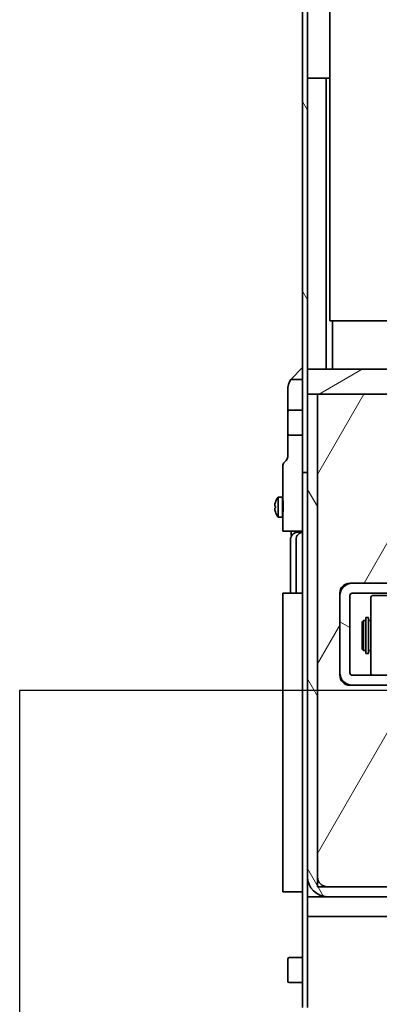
# Model space of a CAD drawing. Header units: millimetres. Extents: x 0 to 7128, y 0 to 5040.
# Tile 51 of 215: x 412 to 557, y 1470 to 1866. Entities that reach past the tile are written whole.
import ezdxf

# ---------------------------------------------------------------- set-up
doc = ezdxf.new("R2010")
doc.units = ezdxf.units.MM
doc.header["$LTSCALE"] = 12
doc.linetypes.add('DASHED_SPACE', pattern=[0.2067, 0.1654, -0.0413])
doc.layers.add('Linee dettaglio cerchio(ISO)', color=7, linetype='DASHED_SPACE', lineweight=25)
doc.layers.add('Spigoli visibili(ISO)', color=7, linetype='Continuous', lineweight=35)
doc.layers.add('Tratteggio', color=7, linetype='Continuous', lineweight=9, true_color=0x1e1e47)
doc.styles.add('Etichetta testo (ISO)', font='tahoma.ttf')
pattern_1 = [(120.0002, (0, 0), (-32.9955, -19.0501), [])]

# ---------------------------------------------------------------- blocks, each defined once
blk = doc.blocks.new('Dettaglio2d0')
at = {"layer": 'Linee dettaglio cerchio(ISO)', "ltscale": 29.471664, "flags": 128}
blk.add_lwpolyline([(34.316, 111.049), (70.232, 111.049), (70.232, 133.005), (34.316, 133.005), (34.316, 111.049)], dxfattribs=at)
at = {"layer": 'Linee dettaglio cerchio(ISO)', "insert": (50.337, 135.287), "char_height": 5.25, "attachment_point": 7, "style": 'Etichetta testo (ISO)'}
blk.add_mtext('C', dxfattribs=at)

msp = doc.modelspace()

# ---------------------------------------------------------------- hatches: boundary and pattern name
at = {"layer": 'Tratteggio'}
h = msp.add_hatch(dxfattribs=at)
h.set_pattern_fill('ANSI31', color=256, scale=304.8, angle=75.00018, style=0)
h.set_pattern_definition(pattern_1)
h.paths.add_polyline_path([(525.183, 1943.651), (523.183, 1943.651), (523.183, 1938.151), (525.183, 1938.151)])
edge = h.paths.add_edge_path()
edge.add_ellipse((523.683, 1918.077), major_axis=(0, 4), ratio=1, start_angle=270, end_angle=302.00538)
edge.add_line((527.075, 1920.197), (525.487, 1922.738))
edge.add_ellipse((527.183, 1923.798), major_axis=(-1.06, 1.696), ratio=1, start_angle=57.99462, end_angle=90, ccw=False)
edge.add_line((525.183, 1923.798), (525.183, 1924.651))
edge.add_line((525.183, 1924.651), (525.183, 1931.151))
edge.add_line((525.183, 1931.151), (523.183, 1931.151))
edge.add_line((523.183, 1931.151), (523.183, 1923.798))
edge.add_ellipse((527.183, 1923.798), major_axis=(0, -4), ratio=1, start_angle=270, end_angle=302.00538)
edge.add_line((523.791, 1921.678), (525.379, 1919.137))
edge.add_ellipse((523.683, 1918.077), major_axis=(1.06, -1.696), ratio=1, start_angle=57.99462, end_angle=90, ccw=False)
edge.add_line((525.683, 1918.077), (525.683, 1683.651))
edge.add_line((525.683, 1683.651), (527.683, 1683.651))
edge.add_line((527.683, 1683.651), (527.683, 1715.151))
edge.add_line((527.683, 1715.151), (527.683, 1725.151))
edge.add_line((527.683, 1725.151), (527.683, 1918.077))
h = msp.add_hatch(dxfattribs=at)
h.set_pattern_fill('ANSI31', color=256, scale=304.8, angle=-14.99998, style=0)
h.set_pattern_definition([(30, (0, 0), (-19.05, 32.99556), [])])
h.paths.add_polyline_path([(727.683, 1715.151), (727.683, 1725.151), (527.683, 1725.151), (527.683, 1715.151), (531.683, 1715.151), (723.683, 1715.151)])
h = msp.add_hatch(dxfattribs=at)
h.set_pattern_fill('ANSI31', color=256, scale=304.8, angle=75.00018, style=0)
h.set_pattern_definition(pattern_1)
edge = h.paths.add_edge_path()
edge.add_line((591.54, 1508.201), (584.934, 1514.808))
edge.add_ellipse((579.277, 1509.151), major_axis=(-5.657, 5.657), ratio=1, start_angle=270, end_angle=315)
edge.add_line((579.277, 1517.151), (559.683, 1517.151))
edge.add_line((559.683, 1517.151), (535.683, 1517.151))
edge.add_ellipse((535.683, 1521.151), major_axis=(-4, 0), ratio=1, start_angle=0, end_angle=90, ccw=False)
edge.add_line((531.683, 1521.151), (531.683, 1715.151))
edge.add_line((531.683, 1715.151), (527.683, 1715.151))
edge.add_line((527.683, 1715.151), (527.683, 1683.651))
edge.add_line((527.683, 1683.651), (527.683, 1521.151))
edge.add_ellipse((535.683, 1521.151), major_axis=(0, -8), ratio=1, start_angle=270, end_angle=360)
edge.add_line((535.683, 1513.151), (579.277, 1513.151))
edge.add_ellipse((579.277, 1509.151), major_axis=(4, 0), ratio=1, start_angle=45, end_angle=90, ccw=False)
edge.add_line((582.105, 1511.979), (588.712, 1505.373))
edge.add_ellipse((594.369, 1511.03), major_axis=(5.657, -5.657), ratio=1, start_angle=270, end_angle=360)
edge.add_line((600.026, 1505.373), (605.683, 1511.03))
edge.add_line((605.683, 1511.03), (602.854, 1513.858))
edge.add_line((602.854, 1513.858), (597.197, 1508.201))
edge.add_ellipse((594.369, 1511.03), major_axis=(-2.828, -2.828), ratio=1, start_angle=0, end_angle=90, ccw=False)
h = msp.add_hatch(dxfattribs=at)
h.set_pattern_fill('ANSI31', color=256, scale=304.8, angle=14.99998, style=0)
h.set_pattern_definition([(60, (0, 0), (-32.99556, 19.05), [])])
edge = h.paths.add_edge_path()
edge.add_line((723.683, 1715.151), (531.683, 1715.151))
edge.add_line((531.683, 1715.151), (531.683, 1521.151))
edge.add_line((531.683, 1521.151), (531.683, 1517.151))
edge.add_line((531.683, 1517.151), (535.683, 1517.151))
edge.add_line((535.683, 1517.151), (559.683, 1517.151))
edge.add_line((559.683, 1517.151), (559.683, 1527.151))
edge.add_line((559.683, 1527.151), (559.683, 1598.151))
edge.add_line((559.683, 1598.151), (545.683, 1598.151))
edge.add_line((545.683, 1598.151), (544.683, 1598.151))
edge.add_ellipse((544.683, 1602.151), major_axis=(-4, 0), ratio=1, start_angle=0, end_angle=90, ccw=False)
edge.add_line((540.683, 1602.151), (540.683, 1603.151))
edge.add_line((540.683, 1603.151), (540.683, 1634.151))
edge.add_line((540.683, 1634.151), (540.683, 1635.151))
edge.add_ellipse((544.683, 1635.151), major_axis=(0, 4), ratio=1, start_angle=0, end_angle=90, ccw=False)
edge.add_line((544.683, 1639.151), (545.683, 1639.151))
edge.add_line((545.683, 1639.151), (709.683, 1639.151))
edge.add_line((709.683, 1639.151), (710.683, 1639.151))
edge.add_ellipse((710.683, 1635.151), major_axis=(4, 0), ratio=1, start_angle=0, end_angle=90, ccw=False)
edge.add_line((714.683, 1635.151), (714.683, 1634.151))
edge.add_line((714.683, 1634.151), (714.683, 1603.151))
edge.add_line((714.683, 1603.151), (714.683, 1602.151))
edge.add_ellipse((710.683, 1602.151), major_axis=(0, -4), ratio=1, start_angle=0, end_angle=90, ccw=False)
edge.add_line((710.683, 1598.151), (709.683, 1598.151))
edge.add_line((709.683, 1598.151), (695.683, 1598.151))
edge.add_line((695.683, 1598.151), (695.683, 1527.151))
edge.add_line((695.683, 1527.151), (695.683, 1517.151))
edge.add_line((695.683, 1517.151), (719.683, 1517.151))
edge.add_line((719.683, 1517.151), (723.683, 1517.151))
edge.add_line((723.683, 1517.151), (723.683, 1521.151))
edge.add_line((723.683, 1521.151), (723.683, 1715.151))
edge = h.paths.add_edge_path(flags=0)
edge.add_ellipse((567.683, 1690.151), major_axis=(0, 10), ratio=1, start_angle=0, end_angle=90)
edge.add_line((557.683, 1690.151), (557.683, 1665.151))
edge.add_ellipse((567.683, 1665.151), major_axis=(-10, 0), ratio=1, start_angle=0, end_angle=90)
edge.add_line((567.683, 1655.151), (687.683, 1655.151))
edge.add_ellipse((687.683, 1665.151), major_axis=(0, -10), ratio=1, start_angle=0, end_angle=90)
edge.add_line((697.683, 1665.151), (697.683, 1690.151))
edge.add_ellipse((687.683, 1690.151), major_axis=(10, 0), ratio=1, start_angle=0, end_angle=90)
edge.add_line((687.683, 1700.151), (567.683, 1700.151))
h = msp.add_hatch(dxfattribs=at)
h.set_pattern_fill('ANSI31', color=256, scale=304.8, angle=105.00025, style=0)
h.set_pattern_definition([(150.0002, (0, 0), (-19.04986, -32.99565), [])])
edge = h.paths.add_edge_path()
edge.add_ellipse((545.683, 1634.151), major_axis=(-5, 0), ratio=1, start_angle=270, end_angle=360)
edge.add_line((540.683, 1634.151), (540.683, 1603.151))
edge.add_ellipse((545.683, 1603.151), major_axis=(0, -5), ratio=1, start_angle=270, end_angle=360)
edge.add_line((545.683, 1598.151), (559.683, 1598.151))
edge.add_line((559.683, 1598.151), (561.683, 1598.151))
edge.add_line((561.683, 1598.151), (561.683, 1602.151))
edge.add_line((561.683, 1602.151), (545.683, 1602.151))
edge.add_ellipse((545.683, 1603.151), major_axis=(-1, 0), ratio=1, start_angle=0, end_angle=90, ccw=False)
edge.add_line((544.683, 1603.151), (544.683, 1634.151))
edge.add_ellipse((545.683, 1634.151), major_axis=(0, 1), ratio=1, start_angle=0, end_angle=90, ccw=False)
edge.add_line((545.683, 1635.151), (709.683, 1635.151))
edge.add_ellipse((709.683, 1634.151), major_axis=(1, 0), ratio=1, start_angle=0, end_angle=90, ccw=False)
edge.add_line((710.683, 1634.151), (710.683, 1603.151))
edge.add_ellipse((709.683, 1603.151), major_axis=(0, -1), ratio=1, start_angle=0, end_angle=90, ccw=False)
edge.add_line((709.683, 1602.151), (693.683, 1602.151))
edge.add_line((693.683, 1602.151), (693.683, 1598.151))
edge.add_line((693.683, 1598.151), (695.683, 1598.151))
edge.add_line((695.683, 1598.151), (709.683, 1598.151))
edge.add_ellipse((709.683, 1603.151), major_axis=(5, 0), ratio=1, start_angle=270, end_angle=360)
edge.add_line((714.683, 1603.151), (714.683, 1634.151))
edge.add_ellipse((709.683, 1634.151), major_axis=(0, 5), ratio=1, start_angle=270, end_angle=360)
edge.add_line((709.683, 1639.151), (545.683, 1639.151))

# ---------------------------------------------------------------- linework, layer by layer
at = {"layer": 'Spigoli visibili(ISO)'}
for p, q in [((536.683, 1984.651), (536.683, 1744.651)), ((525.683, 1918.077), (525.683, 1683.651)), ((527.683, 1683.651), (527.683, 1918.077)), ((527.683, 1842.151), (535.183, 1842.151)), ((536.683, 1842.151), (535.183, 1842.151)), ((535.183, 1842.151), (535.183, 1725.151)), ((536.683, 1744.651), (587.683, 1744.651)), ((537.683, 1725.151), (537.683, 1744.651)), ((525.683, 1725.793), (520.987, 1721.089)), ((727.683, 1725.151), (527.683, 1725.151)), ((527.683, 1725.151), (527.683, 1715.151)), ((525.683, 1721.089), (520.987, 1721.089)), ((519.683, 1716.711), (519.683, 1708.051)), ((531.683, 1715.151), (527.683, 1715.151)), ((527.683, 1715.151), (527.683, 1521.151)), ((527.683, 1715.151), (727.683, 1715.151)), ((723.683, 1715.151), (531.683, 1715.151)), ((531.683, 1715.151), (531.683, 1517.151)), ((531.683, 1521.151), (531.683, 1715.151)), ((519.683, 1699.251), (519.683, 1708.051)), ((520.283, 1708.651), (525.683, 1708.651)), ((519.683, 1699.251), (519.683, 1689.923)), ((520.283, 1698.651), (525.683, 1698.651)), ((517.683, 1686.266), (517.683, 1672.845)), ((519.097, 1688.509), (518.268, 1687.68)), ((525.683, 1683.651), (527.683, 1683.651)), ((525.683, 1683.651), (525.683, 1678.651)), ((525.683, 1468.651), (525.683, 1678.651)), ((514.761, 1670.031), (514.48, 1670.072)), ((514.761, 1671.651), (514.755, 1671.656)), ((515.838, 1673.725), (515.838, 1665.725)), ((517.562, 1673.725), (515.838, 1673.725)), ((517.562, 1673.725), (517.562, 1665.725)), ((517.683, 1672.845), (517.712, 1672.845)), ((514.48, 1669.378), (514.761, 1669.419)), ((514.755, 1667.794), (514.761, 1667.799)), ((517.683, 1667.345), (517.712, 1667.345)), ((517.683, 1667.345), (517.683, 1660.095)), ((517.562, 1665.725), (515.838, 1665.725)), ((525.683, 1660.095), (517.683, 1660.095)), ((521.09, 1660.095), (521.09, 1658.274)), ((521.09, 1658.274), (521.291, 1658.274)), ((525.683, 1659.651), (523.814, 1659.651)), ((520.814, 1656.651), (520.814, 1635.151)), ((523.032, 1656.651), (523.032, 1635.151)), ((544.683, 1639.151), (710.683, 1639.151)), ((709.683, 1639.151), (545.683, 1639.151)), ((517.683, 1632.151), (517.683, 1635.151)), ((525.683, 1635.151), (517.683, 1635.151)), ((540.683, 1602.151), (540.683, 1635.151)), ((545.683, 1635.151), (709.683, 1635.151)), ((517.683, 1632.151), (517.683, 1518.151)), ((540.683, 1634.151), (540.683, 1603.151)), ((544.683, 1603.151), (544.683, 1634.151)), ((553.183, 1633.551), (553.183, 1602.751)), ((562.583, 1634.151), (553.783, 1634.151)), ((549.683, 1623.651), (550.183, 1624.151)), ((549.683, 1612.651), (549.683, 1623.651)), ((550.183, 1624.151), (550.183, 1612.151)), ((551.083, 1624.151), (550.183, 1624.151)), ((551.083, 1624.151), (551.083, 1612.151)), ((551.083, 1623.901), (551.183, 1623.901)), ((551.183, 1610.951), (551.183, 1625.351)), ((551.183, 1625.351), (552.183, 1625.351)), ((552.183, 1625.351), (552.183, 1610.951)), ((553.183, 1624.151), (552.183, 1624.151)), ((549.683, 1612.651), (550.183, 1612.151)), ((551.083, 1612.151), (550.183, 1612.151)), ((551.083, 1612.401), (551.183, 1612.401)), ((551.183, 1610.951), (552.183, 1610.951)), ((553.183, 1612.151), (552.183, 1612.151)), ((541.352, 1600.651), (540.974, 1600.651)), ((561.683, 1602.151), (545.683, 1602.151)), ((559.683, 1598.151), (544.683, 1598.151)), ((545.683, 1598.151), (561.683, 1598.151)), ((527.683, 1521.151), (527.683, 1513.151)), ((517.683, 1515.151), (517.683, 1518.151)), ((531.683, 1517.151), (559.683, 1517.151)), ((579.277, 1517.151), (535.683, 1517.151)), ((517.683, 1515.151), (525.683, 1515.151)), ((535.683, 1513.151), (527.683, 1513.151)), ((527.683, 1513.151), (527.683, 1505.151)), ((535.183, 1513.167), (535.183, 1513.151)), ((535.683, 1513.151), (579.277, 1513.151)), ((527.683, 1505.151), (527.683, 1468.651)), ((527.683, 1505.151), (573.683, 1505.151)), ((519.683, 1479.251), (519.683, 1488.051)), ((520.283, 1488.651), (525.683, 1488.651)), ((520.283, 1478.651), (525.683, 1478.651))]:
    msp.add_line(p, q, dxfattribs=at)
for centre, radius, start, end in [((527.683, 1716.711), 8, 146.82149, 180), ((520.283, 1708.051), 0.6, 90, 180), ((520.283, 1699.251), 0.6, 180, 270), ((517.683, 1689.923), 2, 315, 0), ((519.683, 1686.266), 2, 135, 180), ((520.962, 1669.725), 6.5, 142.02013, 162.71786), ((518.18, 1672.075), 0.618, 180, 234.23408), ((520.962, 1669.725), 6.5, 197.28214, 217.97987), ((518.18, 1667.375), 0.618, 130.75514, 180), ((544.683, 1635.151), 4, 90, 180), ((545.683, 1634.151), 5, 90, 180), ((545.683, 1634.151), 1, 90, 180), ((553.783, 1633.551), 0.6, 90, 180), ((545.683, 1603.151), 5, 180, 270), ((545.683, 1603.151), 1, 180, 270), ((544.683, 1602.151), 4, 180, 270), ((553.783, 1602.751), 0.6, 180, 270), ((535.683, 1521.151), 8, 180, 270), ((535.683, 1521.151), 4, 180, 270), ((520.283, 1488.051), 0.6, 90, 180), ((520.283, 1479.251), 0.6, 180, 270)]:
    msp.add_arc(centre, radius, start, end, dxfattribs=at)
for centre, major_axis, ratio, start_param, end_param in [((520.876, 1669.725), (0, -6.473), 0.989533, 4.4103348, 4.6587112), ((520.876, 1669.725), (0, -6.473), 0.989533, 4.7660667, 5.0144431), ((519.09, 1669.725), (0, -5.88), 0.7371541, 4.6602657, 4.7645122)]:
    msp.add_ellipse(centre, major_axis=major_axis, ratio=ratio, start_param=start_param, end_param=end_param, dxfattribs=at)
for points, knots in [([(517.71, 1672.845), (517.72, 1672.845), (517.733, 1672.776), (517.762, 1672.495), (517.778, 1672.283), (517.799, 1671.903), (517.806, 1671.747), (517.813, 1671.577)], [-1.24355722, -1.24355722, -1.24355722, -1.24355722, -1.13986713, -1.13986713, -1.03617705, -1.03617705, -0.97854596, -0.97854596, -0.97854596, -0.97854596]), ([(517.712, 1672.845), (517.723, 1672.845), (517.736, 1672.776), (517.766, 1672.495), (517.782, 1672.283), (517.81, 1671.795), (517.824, 1671.486), (517.842, 1670.808), (517.847, 1670.44), (517.847, 1670.095), (517.847, 1669.749), (517.842, 1669.381), (517.824, 1668.704), (517.81, 1668.395), (517.782, 1667.906), (517.766, 1667.695), (517.736, 1667.414), (517.723, 1667.345), (517.712, 1667.345)], [1.2433582, 1.2433582, 1.2433582, 1.2433582, 1.34704828, 1.34704828, 1.45073837, 1.45073837, 1.55434099, 1.55434099, 1.65794361, 1.65794361, 1.65794361, 1.76154623, 1.76154623, 1.86514886, 1.86514886, 1.96883894, 1.96883894, 2.07252902, 2.07252902, 2.07252902, 2.07252902]), ([(517.772, 1667.84), (517.764, 1667.728), (517.755, 1667.63), (517.733, 1667.414), (517.72, 1667.345), (517.71, 1667.345)], [-0.57436439, -0.57436439, -0.57436439, -0.57436439, -0.51807648, -0.51807648, -0.4143864, -0.4143864, -0.4143864, -0.4143864]), ([(523.814, 1659.651), (523.422, 1659.651), (523.029, 1659.573), (522.303, 1659.272), (521.971, 1659.05), (521.415, 1658.495), (521.193, 1658.162), (520.892, 1657.436), (520.814, 1657.044), (520.814, 1656.651)], [0, 0, 0, 0, 0.25, 0.25, 0.5, 0.5, 0.75, 0.75, 1, 1, 1, 1]), ([(525.683, 1659.63), (525.408, 1659.598), (525.139, 1659.528), (524.521, 1659.272), (524.188, 1659.05), (523.633, 1658.495), (523.41, 1658.162), (523.11, 1657.436), (523.032, 1657.044), (523.032, 1656.651)], [0.07426044, 0.07426044, 0.07426044, 0.07426044, 0.25, 0.25, 0.5, 0.5, 0.75, 0.75, 1, 1, 1, 1])]:
    msp.add_open_spline(points, degree=3, knots=knots, dxfattribs=at)

# ---------------------------------------------------------------- block references
at = {"layer": 'Linee dettaglio cerchio(ISO)', "xscale": 12, "yscale": 12, "zscale": 12}
msp.add_blockref('Dettaglio2d0', (0, 0), dxfattribs=at)

doc.saveas('drawing.dxf')
